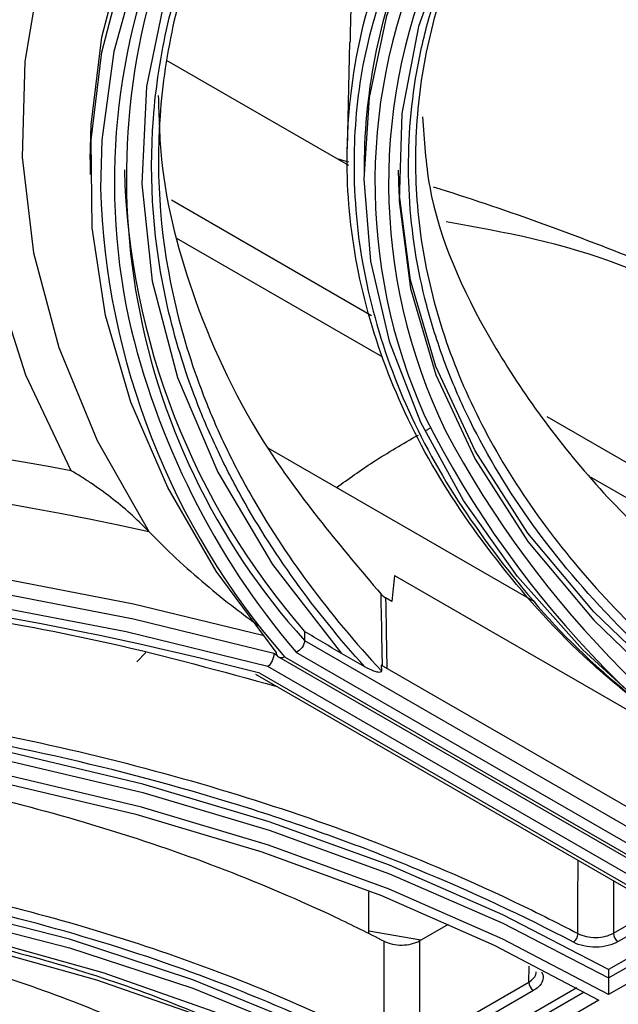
# Model space of a CAD drawing. Header units: millimetres. Extents: x 156 to 887, y -58 to 920.
# Tile 39 of 118: x 813 to 822, y -15 to -1. Entities that reach past the tile are written whole.
import ezdxf

# ---------------------------------------------------------------- set-up
doc = ezdxf.new("R2010")
doc.units = ezdxf.units.MM

msp = doc.modelspace()

# ---------------------------------------------------------------- linework, layer by layer
at = {"color": 7, "linetype": 'Continuous', "lineweight": 25}
for p, q in [((817.824, -0.962), (817.791, -2.512)), ((817.815, -2.763), (815.162, -1.231)), ((814.037, -2.674), (814.037, -2.891)), ((817.816, -2.712), (817.644, -2.664)), ((818.037, -2.768), (818.037, -2.891)), ((818.147, -4.955), (815.225, -3.268)), ((815.3, -3.822), (818.305, -5.557)), ((824.628, -8.697), (820.707, -6.433)), ((816.634, -6.887), (820.529, -9.136)), ((821.345, -7.312), (825.961, -9.977)), ((818.481, -8.749), (822.779, -11.23)), ((818.443, -9.128), (818.35, -9.074)), ((817.168, -9.566), (817.168, -9.699)), ((817.168, -9.699), (823.655, -13.443)), ((814.718, -10.012), (814.85, -9.875)), ((823.655, -13.688), (817.043, -9.872)), ((818.049, -10.085), (817.708, -9.888)), ((816.789, -9.939), (823.363, -13.734)), ((816.877, -9.939), (823.513, -13.77)), ((818.286, -10.058), (818.29, -10.141)), ((823.137, -12.859), (818.286, -10.058)), ((816.453, -10.191), (822.977, -13.957)), ((816.515, -10.176), (823.127, -13.993)), ((823.268, -13.911), (816.632, -10.08)), ((818.108, -13.982), (818.108, -13.371)), ((821.676, -13.973), (822.315, -13.604)), ((822.386, -13.728), (821.747, -14.097)), ((818.108, -13.941), (818.866, -14.072)), ((818.846, -14.084), (819.268, -13.84)), ((822.765, -13.835), (821.605, -14.504)), ((823.127, -13.993), (821.606, -14.871)), ((821.605, -14.504), (821.605, -14.627)), ((821.142, -14.771), (818.776, -16.137)), ((818.844, -15.608), (820.44, -14.687)), ((820.511, -14.811), (818.915, -15.732)), ((821.464, -14.953), (818.777, -16.504))]:
    msp.add_line(p, q, dxfattribs=at)
at = {"color": 8, "linetype": 'Continuous', "lineweight": 25}
for p, q in [((816.72, -9.886), (816.765, -9.912)), ((821.605, -14.627), (822.871, -13.896)), ((820.44, -14.687), (820.447, -14.455)), ((818.776, -16.259), (821.25, -14.831))]:
    msp.add_line(p, q, dxfattribs=at)
at = {"color": 7, "linetype": 'Continuous', "lineweight": 25, "flags": 128}
for points in [[(814.037, -2.674), (814.051, -2.17), (814.207, -0.888), (814.538, 0.383), (815.041, 1.634), (815.714, 2.86), (816.551, 4.05), (817.548, 5.199), (818.699, 6.3), (819.996, 7.344), (821.432, 8.326), (822.997, 9.24), (824.682, 10.08), (826.476, 10.84), (828.369, 11.517), (830.348, 12.106), (832.401, 12.603), (834.515, 13.005)], [(816.753, -9.867), (815.88, -8.685), (815.172, -7.466), (814.632, -6.22), (814.264, -4.952), (814.07, -3.672), (814.051, -2.387), (814.207, -1.105), (814.538, 0.166), (815.041, 1.418), (815.714, 2.643), (816.551, 3.834), (817.548, 4.983), (818.699, 6.083), (819.996, 7.127), (821.432, 8.11), (822.997, 9.023), (824.682, 9.863), (826.476, 10.624), (828.369, 11.301), (830.348, 11.889), (832.401, 12.386), (834.515, 12.788)], [(835.237, 12.69), (833.088, 12.315), (830.998, 11.842), (828.979, 11.274), (827.046, 10.615), (825.21, 9.869), (823.483, 9.041), (821.876, 8.136), (820.399, 7.159), (819.062, 6.118), (817.873, 5.018), (816.841, 3.868), (815.97, 2.673), (815.268, 1.442), (814.738, 0.182), (814.384, -1.098), (814.208, -2.39), (814.188, -3.087)], [(818.754, 7.843), (817.397, 6.684), (816.211, 5.464), (815.204, 4.192), (814.383, 2.876), (813.753, 1.525), (813.319, 0.149), (813.083, -1.243), (813.048, -2.641), (813.214, -4.037), (813.579, -5.42), (814.142, -6.78), (814.897, -8.109)], [(824.964, -12.687), (823.578, -11.797), (822.328, -10.841), (821.224, -9.828), (820.274, -8.764), (819.486, -7.656), (818.864, -6.514), (818.413, -5.345), (818.137, -4.159), (818.038, -2.963), (818.116, -1.767), (818.371, -0.578), (818.775, 0.535)], [(819.258, 0.46), (818.833, -0.734), (818.587, -2.004), (818.547, -3.283), (818.714, -4.558), (819.085, -5.818), (819.658, -7.053), (820.428, -8.252), (821.388, -9.404), (822.53, -10.5), (823.844, -11.529), (825.318, -12.483)], [(825.318, -12.361), (823.844, -11.406), (822.53, -10.377), (821.388, -9.282), (820.428, -8.129), (819.658, -6.931), (819.085, -5.696), (818.714, -4.435), (818.547, -3.16), (818.538, -2.83)], [(816.559, -9.626), (814.672, -9.166), (812.561, -8.757)], [(812.561, -8.974), (814.672, -9.382), (816.72, -9.886)], [(816.632, -10.08), (814.565, -9.574), (812.435, -9.165)], [(821.605, -14.504), (820.063, -13.704), (818.408, -12.982), (816.652, -12.345), (814.808, -11.797), (812.89, -11.341), (810.912, -10.982), (808.887, -10.722), (806.832, -10.563), (804.76, -10.505), (802.688, -10.551), (800.63, -10.698), (798.601, -10.946)], [(798.601, -11.068), (800.63, -10.82), (802.688, -10.673), (804.76, -10.628), (806.832, -10.685), (808.887, -10.845), (810.912, -11.105), (812.89, -11.464), (814.808, -11.919), (816.652, -12.467), (818.408, -13.105), (820.063, -13.826), (821.605, -14.627)], [(821.606, -14.871), (820.062, -14.061), (818.404, -13.331), (816.642, -12.686), (814.79, -12.132), (812.862, -11.673), (810.873, -11.311), (808.837, -11.05), (806.769, -10.891), (804.685, -10.837), (802.601, -10.886), (800.532, -11.04), (798.494, -11.296)], [(798.546, -11.408), (800.567, -11.154), (802.619, -11.002), (804.685, -10.952), (806.751, -11.006), (808.802, -11.164), (810.821, -11.422), (812.794, -11.781), (814.706, -12.237), (816.542, -12.786), (818.289, -13.425), (819.934, -14.149), (821.464, -14.953)], [(818.776, -16.137), (817.223, -15.347), (815.538, -14.654), (813.739, -14.063), (811.845, -13.581), (809.876, -13.213), (807.852, -12.963), (805.795, -12.834), (803.725, -12.826), (801.665, -12.941), (799.636, -13.176)], [(799.636, -13.299), (801.665, -13.063), (803.725, -12.949), (805.795, -12.956), (807.852, -13.085), (809.876, -13.335), (811.845, -13.703), (813.739, -14.185), (815.538, -14.776), (817.223, -15.47), (818.776, -16.259)], [(818.777, -16.504), (817.37, -15.772), (815.849, -15.12), (814.228, -14.553), (812.523, -14.077), (810.747, -13.695), (808.917, -13.412), (807.049, -13.23), (805.159, -13.15), (803.265, -13.173), (801.383, -13.299), (799.53, -13.527)], [(799.581, -13.638), (801.416, -13.413), (803.279, -13.288), (805.154, -13.265), (807.025, -13.345), (808.874, -13.525), (810.686, -13.805), (812.444, -14.183), (814.132, -14.654), (815.737, -15.215), (817.242, -15.861), (818.636, -16.586)], [(818.329, -15.616), (818.329, -15.096), (818.329, -14.594), (818.329, -14.399), (818.33, -14.092)], [(818.846, -14.084), (818.845, -14.391), (818.845, -14.882), (818.845, -15.373), (818.844, -15.608)]]:
    msp.add_lwpolyline(points, dxfattribs=at)
at = {"color": 8, "linetype": 'Continuous', "lineweight": 25, "flags": 128}
for points in [[(813.763, -7.221), (813.099, -5.826), (812.641, -4.404), (812.389, -2.964), (812.347, -1.517), (812.515, -0.074), (812.891, 1.356), (813.473, 2.764), (814.257, 4.138), (815.237, 5.469), (815.837, 6.158)], [(815.585, 1.028), (815.152, -0.192), (814.861, -1.606), (814.791, -3.029), (814.942, -4.451), (815.313, -5.858), (815.901, -7.241), (816.702, -8.588), (817.708, -9.888)], [(818.304, -10.069), (818.296, -9.632), (818.294, -9.508), (818.287, -9.137), (818.285, -9.024)], [(818.35, -9.074), (818.352, -9.187), (818.359, -9.558), (818.368, -10.106)], [(821.158, -13.98), (821.158, -13.46), (821.159, -12.958), (821.159, -12.908)], [(821.677, -13.207), (821.677, -13.247), (821.676, -13.737), (821.676, -13.973)]]:
    msp.add_lwpolyline(points, dxfattribs=at)
at = {"color": 8, "linetype": 'Continuous', "lineweight": 25}
for centre, radius, start, end in [((824.02, -3.008), 9.628, 154.7447, 191.8736), ((826.555, -3.012), 8.36, 154.9205, 204.1231), ((826.702, -3.015), 8.307, 154.9574, 205.7701), ((825.112, -2.753), 10.93, 181.754, 221.1076), ((804.669, -56.097), 49.715, 79.461, 106.4559), ((804.711, -54.567), 47.561, 77.6331, 110.8366)]:
    msp.add_arc(centre, radius, start, end, dxfattribs=at)
at = {"color": 7, "linetype": 'Continuous', "lineweight": 25}
for centre, radius, start, end in [((824.66, -2.938), 10.092, 156.6743, 222.0583), ((826.533, -2.807), 8.496, 156.784, 179.7409), ((825.249, -2.529), 10.715, 181.5782, 221.0473), ((807.792, -39.116), 37.756, 67.8226, 72.6502), ((825.851, -2.407), 11.545, 192.9213, 220.2792), ((832.013, 0.139), 14.644, 206.6481, 242.1654), ((832.182, 0.224), 14.66, 207.8602, 242.0773), ((804.607, -55.449), 46.812, 75.2626, 98.7185), ((820.999, -13.975), 0.16, 305.2498, 358.3121), ((821.829, -13.968), 0.153, 181.9773, 237.4454), ((820.593, -14.681), 0.153, 181.9773, 237.4454)]:
    msp.add_arc(centre, radius, start, end, dxfattribs=at)
for points, knots in [([(815.692, 0.748), (815.515, 0.289), (815.373, -0.173), (815.161, -1.104), (815.091, -1.574), (814.992, -2.974), (815.069, -3.901), (815.397, -5.281), (815.542, -5.739), (815.813, -6.424), (815.913, -6.653), (816.13, -7.106), (816.247, -7.331), (816.625, -8.001), (816.912, -8.442), (817.551, -9.304), (817.904, -9.727), (818.29, -10.141)], [0, 0, 0, 0, 0.125, 0.125, 0.25, 0.25, 0.5, 0.5, 0.625, 0.625, 0.6875, 0.6875, 0.75, 0.75, 0.875, 0.875, 1, 1, 1, 1]), ([(818.049, -10.085), (817.304, -9.262), (816.691, -8.41), (816.087, -7.308), (815.975, -7.086), (815.766, -6.638), (815.671, -6.412), (815.411, -5.735), (815.272, -5.281), (814.962, -3.917), (814.892, -3.001), (814.996, -1.617), (815.067, -1.153), (815.279, -0.233), (815.419, 0.224), (815.595, 0.677)], [0, 0, 0, 0, 0.25, 0.25, 0.3125, 0.3125, 0.375, 0.375, 0.5, 0.5, 0.75, 0.75, 0.875, 0.875, 1, 1, 1, 1]), ([(817.836, -0.962), (817.844, -0.472), (817.851, 0.047), (818.003, 0.557), (818.011, 0.585)], [0, 0, 0, 0, 0.94473, 1, 1, 1, 1]), ([(822.107, -10.663), (821.845, -10.449), (821.051, -9.802), (820.007, -8.619), (818.979, -7.143), (818.267, -5.604), (817.85, -4.029), (817.766, -2.814), (817.843, -1.518), (818.024, -0.582), (818.301, 0.187), (818.362, 0.354)], [0, 0, 0, 0, 0.067969, 0.205871, 0.343336, 0.480828, 0.618759, 0.756254, 0.796052, 0.955563, 1, 1, 1, 1]), ([(818.459, 0.259), (818.308, -0.2), (818.006, -1.119), (817.848, -2.582), (817.949, -4.107), (818.365, -5.675), (819.074, -7.208), (820.098, -8.678), (821.145, -9.864), (821.946, -10.516), (822.216, -10.736)], [0, 0, 0, 0, 0.121586, 0.243171, 0.380333, 0.517931, 0.65509, 0.792223, 0.929792, 1, 1, 1, 1]), ([(819.318, 0.186), (819.29, 0.111), (819.263, 0.036), (819.087, -0.474), (818.974, -0.914), (818.823, -1.797), (818.786, -2.241), (818.786, -3.129), (818.823, -3.573), (818.974, -4.457), (819.087, -4.897), (819.387, -5.768), (819.574, -6.199), (820.021, -7.049), (820.28, -7.467), (820.869, -8.287), (821.198, -8.689), (821.923, -9.473), (822.319, -9.854), (823.174, -10.592), (823.632, -10.949), (824.367, -11.466), (824.621, -11.636), (824.882, -11.802)], [0.8410661, 0.8410661, 0.8410661, 0.8410661, 0.84375, 0.84375, 0.859375, 0.859375, 0.875, 0.875, 0.890625, 0.890625, 0.90625, 0.90625, 0.921875, 0.921875, 0.9375, 0.9375, 0.953125, 0.953125, 0.96875, 0.96875, 0.984375, 0.984375, 0.9922681, 0.9922681, 0.9922681, 0.9922681]), ([(824.808, -11.924), (824.175, -11.521), (823.588, -11.099), (822.775, -10.438), (822.515, -10.213), (822.017, -9.753), (821.779, -9.518), (821.108, -8.805), (820.713, -8.319), (820.024, -7.324), (819.731, -6.815), (819.369, -6.035), (819.261, -5.772), (819.073, -5.24), (818.992, -4.973), (818.792, -4.172), (818.715, -3.637), (818.67, -2.566), (818.702, -2.03), (818.833, -1.224), (818.891, -0.955), (819.035, -0.418), (819.12, -0.151), (819.22, 0.115)], [0, 0, 0, 0, 0.125, 0.125, 0.1875, 0.1875, 0.25, 0.25, 0.375, 0.375, 0.5, 0.5, 0.5625, 0.5625, 0.625, 0.625, 0.75, 0.75, 0.875, 0.875, 0.9375, 0.9375, 1, 1, 1, 1]), ([(815.033, -1.738), (815.041, -2.051), (815.07, -3.061), (815.53, -4.809), (816.544, -6.96), (817.701, -8.331), (818.285, -9.024)], [0, 0, 0, 0, 0.123553, 0.398762, 0.696205, 1, 1, 1, 1]), ([(818.89, -2.051), (818.912, -2.392), (818.983, -3.497), (819.8, -5.322), (821.319, -7.441), (823.103, -9.089), (824.424, -9.974), (824.881, -10.28)], [0, 0, 0, 0, 0.112275, 0.363821, 0.615341, 0.866864, 1, 1, 1, 1]), ([(822.057, -4.33), (821.975, -4.297), (821.011, -3.904), (820.084, -3.737), (819.237, -3.584)], [0, 0, 0, 0, 0.08487, 1, 1, 1, 1]), ([(818.933, -6.636), (818.948, -6.626), (818.975, -6.61), (819, -6.597), (819.011, -6.591)], [0, 0, 0, 0, 0.539869, 1, 1, 1, 1]), ([(817.634, -7.465), (817.81, -7.338), (818.205, -7.055), (818.607, -6.825), (818.829, -6.698)], [0, 0, 0, 0, 0.44665, 1, 1, 1, 1]), ([(814.897, -8.109), (814.716, -7.92), (814.53, -7.758), (814.245, -7.537), (814.15, -7.468), (814.005, -7.371), (813.957, -7.339), (813.86, -7.278), (813.811, -7.249), (813.763, -7.221)], [0, 0, 0, 0, 0.5, 0.5, 0.75, 0.75, 0.875, 0.875, 1, 1, 1, 1]), ([(814.897, -8.109), (815.028, -8.241), (815.298, -8.513), (815.72, -8.881), (816.123, -9.207), (816.384, -9.399), (816.5, -9.483)], [0, 0, 0, 0, 0.254135, 0.521606, 0.789004, 1, 1, 1, 1]), ([(798.666, -9.095), (799.756, -8.977), (801.951, -8.74), (804.95, -8.689), (807.584, -8.788), (809.856, -8.985), (812.108, -9.298), (814.448, -9.732), (815.958, -10.148), (816.764, -10.371)], [0, 0, 0, 0, 0.178667, 0.360037, 0.482228, 0.604419, 0.730155, 0.85589, 1, 1, 1, 1]), ([(817.168, -9.699), (817.168, -9.731), (817.154, -9.769), (817.108, -9.832), (817.075, -9.858), (817.043, -9.872)], [0, 0, 0, 0, 0.5, 0.5, 1, 1, 1, 1]), ([(816.72, -9.886), (816.72, -9.919), (816.71, -9.958), (816.678, -10.03), (816.655, -10.062), (816.632, -10.08)], [0, 0, 0, 0, 0.5, 0.5, 1, 1, 1, 1]), ([(816.753, -9.867), (816.753, -9.9), (816.766, -9.926), (816.812, -9.952), (816.845, -9.952), (816.877, -9.939)], [0, 0, 0, 0, 0.5, 0.5, 1, 1, 1, 1]), ([(818.29, -10.141), (818.291, -10.154), (818.282, -10.16), (818.264, -10.165), (818.254, -10.164), (818.223, -10.161), (818.202, -10.155), (818.137, -10.132), (818.093, -10.11), (818.049, -10.085)], [0, 0, 0, 0, 0.125, 0.125, 0.25, 0.25, 0.5, 0.5, 1, 1, 1, 1]), ([(799.37, -10.609), (799.531, -10.589), (799.693, -10.569), (800.642, -10.46), (801.436, -10.392), (803.032, -10.301), (803.834, -10.279), (805.437, -10.279), (806.239, -10.301), (807.834, -10.392), (808.628, -10.46), (810.201, -10.641), (810.98, -10.753), (812.514, -11.022), (813.27, -11.178), (814.751, -11.533), (815.477, -11.731), (816.891, -12.167), (817.579, -12.405), (818.912, -12.919), (819.557, -13.195), (820.511, -13.648), (820.839, -13.811), (821.158, -13.98)], [0.0071895, 0.0071895, 0.0071895, 0.0071895, 0.0104171, 0.0104171, 0.0260421, 0.0260421, 0.0416671, 0.0416671, 0.0572921, 0.0572921, 0.0729171, 0.0729171, 0.0885421, 0.0885421, 0.1041671, 0.1041671, 0.1197921, 0.1197921, 0.1354171, 0.1354171, 0.1510421, 0.1510421, 0.1594776, 0.1594776, 0.1594776, 0.1594776]), ([(821.091, -14.105), (820.367, -13.724), (819.608, -13.37), (818.418, -12.879), (818.012, -12.722), (817.183, -12.422), (816.76, -12.279), (815.478, -11.874), (814.602, -11.636), (812.808, -11.222), (811.89, -11.045), (810.482, -10.827), (810.007, -10.762), (809.047, -10.649), (808.566, -10.601), (807.124, -10.482), (806.16, -10.436), (804.228, -10.411), (803.26, -10.431), (801.805, -10.512), (801.318, -10.548), (800.351, -10.636), (799.87, -10.688), (799.391, -10.749)], [0, 0, 0, 0, 0.125, 0.125, 0.1875, 0.1875, 0.25, 0.25, 0.375, 0.375, 0.5, 0.5, 0.5625, 0.5625, 0.625, 0.625, 0.75, 0.75, 0.875, 0.875, 0.9375, 0.9375, 1, 1, 1, 1]), ([(800.38, -11.315), (800.467, -11.305), (800.555, -11.294), (801.3, -11.209), (801.963, -11.152), (803.296, -11.076), (803.965, -11.057), (805.305, -11.057), (805.975, -11.076), (807.308, -11.152), (807.971, -11.209), (809.285, -11.36), (809.935, -11.454), (811.217, -11.678), (811.848, -11.809), (813.086, -12.104), (813.692, -12.27), (814.873, -12.634), (815.448, -12.833), (816.562, -13.263), (817.101, -13.494), (817.86, -13.853), (818.097, -13.971), (818.33, -14.092)], [0.0083286, 0.0083286, 0.0083286, 0.0083286, 0.0104171, 0.0104171, 0.0260421, 0.0260421, 0.0416671, 0.0416671, 0.0572921, 0.0572921, 0.0729171, 0.0729171, 0.0885421, 0.0885421, 0.1041671, 0.1041671, 0.1197921, 0.1197921, 0.1354171, 0.1354171, 0.1510421, 0.1510421, 0.1583384, 0.1583384, 0.1583384, 0.1583384]), ([(800.403, -12.843), (800.481, -12.834), (800.558, -12.824), (801.294, -12.74), (801.958, -12.683), (803.294, -12.607), (803.964, -12.588), (805.306, -12.588), (805.977, -12.607), (807.312, -12.683), (807.976, -12.74), (809.292, -12.891), (809.944, -12.985), (811.228, -13.21), (811.86, -13.341), (813.099, -13.637), (813.707, -13.803), (814.89, -14.168), (815.466, -14.367), (816.581, -14.797), (817.121, -15.028), (817.873, -15.385), (818.103, -15.499), (818.329, -15.616)], [0.0085684, 0.0085684, 0.0085684, 0.0085684, 0.0104171, 0.0104171, 0.0260421, 0.0260421, 0.0416671, 0.0416671, 0.0572921, 0.0572921, 0.0729171, 0.0729171, 0.0885421, 0.0885421, 0.1041671, 0.1041671, 0.1197921, 0.1197921, 0.1354171, 0.1354171, 0.1510421, 0.1510421, 0.1580987, 0.1580987, 0.1580987, 0.1580987]), ([(818.262, -15.742), (817.662, -15.431), (817.035, -15.143), (815.727, -14.611), (815.046, -14.367), (813.629, -13.925), (812.904, -13.73), (811.426, -13.391), (810.672, -13.247), (809.518, -13.069), (809.13, -13.016), (808.346, -12.923), (807.949, -12.883), (806.756, -12.783), (805.961, -12.745), (803.582, -12.709), (802, -12.791), (800.424, -12.983)], [0, 0, 0, 0, 0.125, 0.125, 0.25, 0.25, 0.375, 0.375, 0.5, 0.5, 0.5625, 0.5625, 0.625, 0.625, 0.75, 0.75, 1, 1, 1, 1]), ([(803.375, -13.221), (804.096, -13.205), (805.901, -13.162), (808.816, -13.397), (811.98, -13.96), (814.755, -14.737), (816.278, -15.435), (816.934, -15.736)], [0, 0, 0, 0, 0.148231, 0.371265, 0.600764, 0.82788, 1, 1, 1, 1]), ([(801.412, -13.55), (801.416, -13.55), (801.419, -13.549), (802.48, -13.428), (803.558, -13.366), (805.713, -13.366), (806.79, -13.428), (808.904, -13.67), (809.941, -13.852), (811.932, -14.328), (812.887, -14.623), (814.383, -15.2), (814.957, -15.454), (815.5, -15.729)], [0.010309, 0.010309, 0.010309, 0.010309, 0.0104166, 0.0104166, 0.0416666, 0.0416666, 0.0729166, 0.0729166, 0.1041666, 0.1041666, 0.1354166, 0.1354166, 0.1563576, 0.1563576, 0.1563576, 0.1563576]), ([(818.33, -14.092), (818.365, -14.11), (818.406, -14.125), (818.495, -14.144), (818.543, -14.148), (818.685, -14.146), (818.778, -14.123), (818.846, -14.084)], [0, 0, 0, 0, 0.25, 0.25, 0.5, 0.5, 1, 1, 1, 1]), ([(821.158, -13.98), (821.194, -13.998), (821.235, -14.013), (821.324, -14.032), (821.372, -14.036), (821.515, -14.035), (821.608, -14.012), (821.676, -13.973)], [0, 0, 0, 0, 0.25, 0.25, 0.5, 0.5, 1, 1, 1, 1]), ([(821.747, -14.097), (821.661, -14.147), (821.542, -14.176), (821.361, -14.178), (821.301, -14.172), (821.188, -14.147), (821.136, -14.129), (821.091, -14.105)], [0, 0, 0, 0, 0.5, 0.5, 0.75, 0.75, 1, 1, 1, 1]), ([(821.605, -14.627), (821.605, -14.646), (821.605, -14.67), (821.605, -14.718), (821.605, -14.741), (821.605, -14.807), (821.606, -14.844), (821.606, -14.871)], [0, 0, 0, 0, 0.25, 0.25, 0.5, 0.5, 1, 1, 1, 1]), ([(801.435, -15.078), (802.676, -14.936), (803.922, -14.879), (805.486, -14.908), (805.8, -14.919), (806.427, -14.952), (806.741, -14.973), (807.676, -15.053), (808.29, -15.127), (809.498, -15.313), (810.092, -15.426), (811.263, -15.692), (811.839, -15.845), (813.513, -16.36), (814.547, -16.773), (815.499, -17.253)], [0, 0, 0, 0, 0.25, 0.25, 0.3125, 0.3125, 0.375, 0.375, 0.5, 0.5, 0.625, 0.625, 0.75, 0.75, 1, 1, 1, 1])]:
    msp.add_open_spline(points, degree=3, knots=knots, dxfattribs=at)
for points in [[(818.481, -8.749), (818.468, -8.875), (818.456, -9.001), (818.443, -9.128)], [(818.285, -9.024), (818.303, -9.043), (818.324, -9.059), (818.35, -9.074)], [(817.708, -9.888), (817.618, -9.836), (817.438, -9.73), (817.258, -9.621), (817.168, -9.566)]]:
    msp.add_open_spline(points, degree=3, dxfattribs=at)
at = {"color": 8, "linetype": 'Continuous', "lineweight": 25}
for points, knots in [([(820.44, -14.687), (820.466, -14.668), (820.519, -14.63), (820.551, -14.574), (820.547, -14.543), (820.546, -14.536)], [0, 0, 0, 0, 0.438433, 0.876847, 1, 1, 1, 1]), ([(820.626, -14.539), (820.63, -14.545), (820.656, -14.578), (820.653, -14.648), (820.614, -14.739), (820.545, -14.787), (820.511, -14.811)], [0, 0, 0, 0, 0.057655, 0.371733, 0.685868, 1, 1, 1, 1])]:
    msp.add_open_spline(points, degree=3, knots=knots, dxfattribs=at)

doc.saveas('drawing.dxf')
